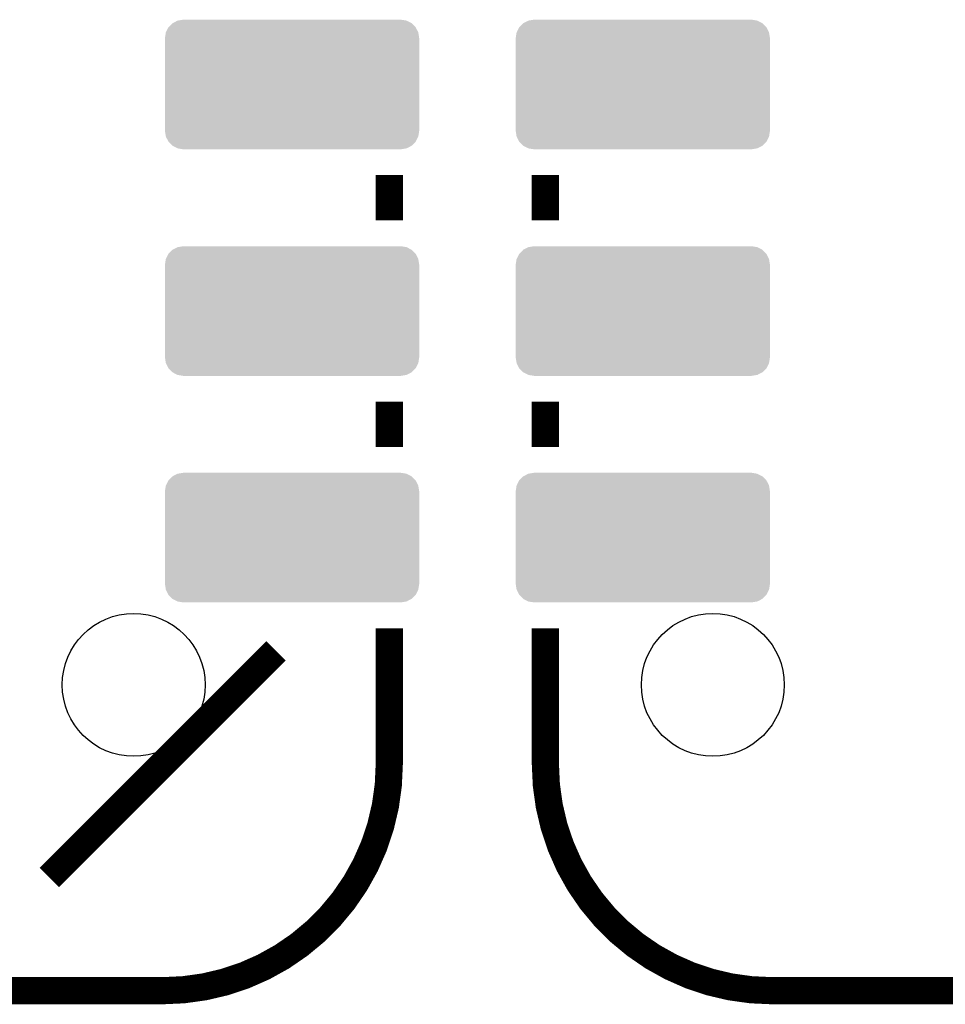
# Model space of a CAD drawing. Extents: x -9 to 122, y -9 to 65.
# Tile 52 of 256: x 52 to 62, y 6 to 17. Entities that reach past the tile are written whole.
import ezdxf

# ---------------------------------------------------------------- set-up
doc = ezdxf.new("R2010")
doc.units = 0
doc.layers.get('0').update_dxf_attribs({"linetype": 'CONTINUOUS'})
doc.layers.add('CLICKER_4_FOR_R7FA4M2A_V100_GTO', color=12, linetype='CONTINUOUS')
doc.layers.add('CLICKER_4_FOR_R7FA4M2A_V100_GTS', color=13, linetype='CONTINUOUS')

# ---------------------------------------------------------------- blocks, each defined once
blk = doc.blocks.new('CUSTOM_173')
for points in [[(-1.385174, 0.641776), (-1.341302, 0.68629), (1.385538, 0.641776), (1.34093, 0.68629)], [(-1.341302, 0.68629), (-1.339342, 0.687306), (1.34093, 0.68629), (1.33991, 0.687306)], [(-1.339342, 0.687306), (-1.284068, 0.715946), (1.33991, 0.687306), (1.283488, 0.715946)], [(-1.284068, 0.715946), (-1.28082, 0.716482), (1.283488, 0.715946), (1.282432, 0.716482)], [(-1.28082, 0.716482), (-1.22047, 0.72644), (1.282432, 0.716482), (1.22047, 0.72644)], [(-1.42494, 0.5207), (-1.415368, 0.582722), (1.42494, 0.5207), (1.415102, 0.582722)], [(-1.415368, 0.582722), (-1.41455, 0.584362), (1.415102, 0.582722), (1.41484, 0.584362)], [(-1.41455, 0.584362), (-1.386548, 0.64038), (1.41484, 0.584362), (1.386252, 0.64038)], [(-1.386548, 0.64038), (-1.385174, 0.641776), (1.386252, 0.64038), (1.385538, 0.641776)], [(-1.42621, -0.51943), (-1.42621, 0.51943), (1.42621, -0.51943), (1.42621, 0.51943)], [(-1.424936, 0.51943), (-1.42494, 0.5207), (1.424936, 0.51943), (1.42494, 0.5207)], [(-1.42494, -0.5207), (-1.424936, -0.51943), (1.42494, -0.5207), (1.424936, -0.51943)], [(-1.4151, -0.582722), (-1.42494, -0.5207), (1.415368, -0.582722), (1.42494, -0.5207)], [(-1.41484, -0.584362), (-1.4151, -0.582722), (1.414548, -0.584362), (1.415368, -0.582722)], [(-1.38625, -0.64038), (-1.41484, -0.584362), (1.386548, -0.64038), (1.414548, -0.584362)], [(-1.385538, -0.641776), (-1.38625, -0.64038), (1.385172, -0.641776), (1.386548, -0.64038)], [(-1.340928, -0.68629), (-1.385538, -0.641776), (1.341302, -0.68629), (1.385172, -0.641776)], [(-1.33991, -0.687306), (-1.340928, -0.68629), (1.33934, -0.687306), (1.341302, -0.68629)], [(-1.283486, -0.715946), (-1.33991, -0.687306), (1.284068, -0.715946), (1.33934, -0.687306)], [(-1.282432, -0.716482), (-1.283486, -0.715946), (1.280818, -0.716482), (1.284068, -0.715946)], [(-1.22047, -0.72644), (-1.282432, -0.716482), (1.22047, -0.72644), (1.280818, -0.716482)]]:
    blk.add_solid(points)
blk = doc.blocks.new('ROUND_37')
blk.add_circle((0, 0), 0.801)

msp = doc.modelspace()

# ---------------------------------------------------------------- linework, layer by layer
at = {"layer": 'CLICKER_4_FOR_R7FA4M2A_V100_GTO', "const_width": 0.3048}
for points in [[(55.7149, 14.67358), (55.7149, 15.18158)], [(57.46496, 14.67358), (57.46496, 15.18158)], [(55.7149, 12.13358), (55.7149, 12.64158)], [(57.46496, 12.13358), (57.46496, 12.64158)], [(55.7149, 8.57758), (55.7149, 10.10158)], [(57.46496, 8.57758), (57.46496, 10.10158)], [(51.9049, 7.30758), (54.4449, 9.84758)], [(30.3149, 6.03758), (53.1749, 6.03758)], [(60.00496, 6.03758), (82.86496, 6.03758)]]:
    msp.add_lwpolyline(points, dxfattribs=at)
for points in [[(53.1749, 6.03758, 0.4142136), (55.7149, 8.57758)], [(57.46496, 8.57758, 0.4142136), (60.00496, 6.03758)]]:
    msp.add_lwpolyline(points, format="xyb", dxfattribs=at)

# ---------------------------------------------------------------- block references
at = {"layer": 'CLICKER_4_FOR_R7FA4M2A_V100_GTS'}
for name, p in [('CUSTOM_173', (54.62524, 16.19758)), ('CUSTOM_173', (58.55716, 16.19758)), ('CUSTOM_173', (54.62524, 13.65758)), ('CUSTOM_173', (58.55716, 13.65758)), ('CUSTOM_173', (54.62524, 11.11758)), ('CUSTOM_173', (58.55716, 11.11758)), ('ROUND_37', (52.84978, 9.46658)), ('ROUND_37', (59.34202, 9.46658))]:
    msp.add_blockref(name, p, dxfattribs=at)

doc.saveas('drawing.dxf')
